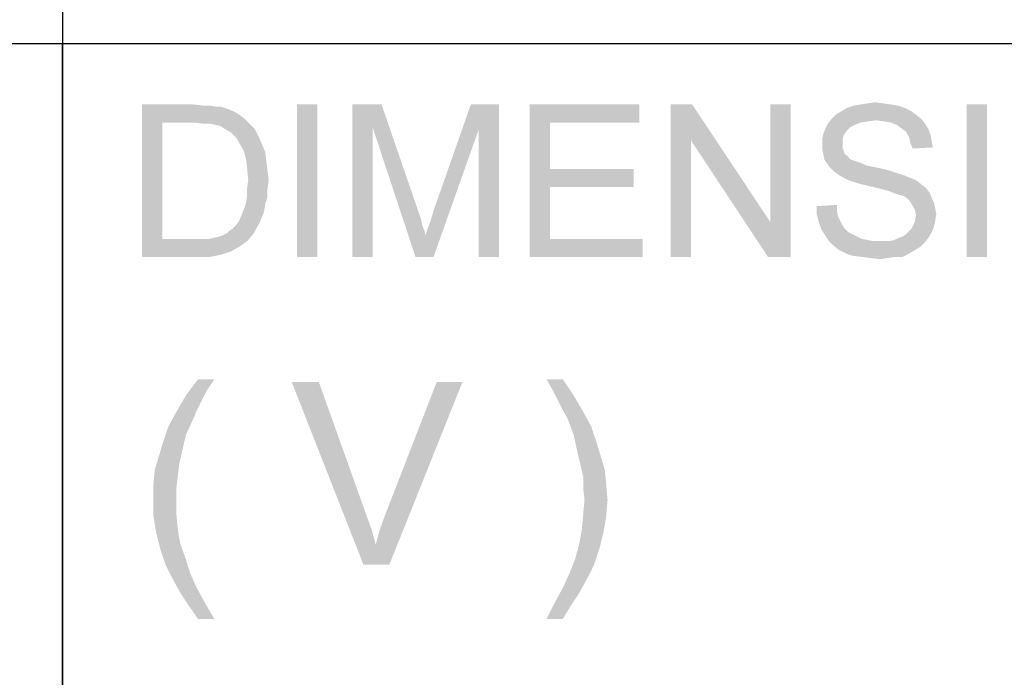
# Model space of a CAD drawing. Extents: x 0 to 841, y 0 to 594.
# Tile 65 of 102: x 708 to 724, y 53 to 63. Entities that reach past the tile are written whole.
import ezdxf

# ---------------------------------------------------------------- set-up
doc = ezdxf.new("R2010")
doc.units = 0
doc.header["$LTSCALE"] = 46.255
doc.header["$MEASUREMENT"] = 0
doc.layers.get('0').update_dxf_attribs({"linetype": 'CONTINUOUS'})

msp = doc.modelspace()

# ---------------------------------------------------------------- linework, layer by layer
at = {"color": 3, "linetype": 'Continuous'}
for p, q in [((709, 80), (709, 63)), ((709, 80), (709, 15)), ((601, 63), (709, 63)), ((601, 63), (826, 63)), ((709, 37), (709, 63)), ((709, 63), (826, 63)), ((709, 63), (826, 63)), ((709, 63), (709, 37))]:
    msp.add_line(p, q, dxfattribs=at)
at = {"color": 1, "linetype": 'Continuous'}
for points in [[(710.30324, 62), (711.15509, 62), (710.63657, 61.7037)], [(710.63657, 61.7037), (710.30324, 59.5), (710.30324, 62)], [(711.15509, 62), (711.30324, 61.98148), (710.63657, 61.7037)], [(711.41435, 61.98148), (711.52546, 61.96296), (710.63657, 61.7037)], [(711.30324, 61.98148), (711.41435, 61.98148), (710.63657, 61.7037)], [(713.17361, 62), (712.84028, 59.5), (712.84028, 62)], [(712.84028, 59.5), (713.17361, 62), (713.17361, 59.5)], [(713.74769, 62), (714.22917, 62), (714.08102, 61.62963)], [(714.08102, 61.62963), (713.74769, 59.5), (713.74769, 62)], [(714.08102, 61.62963), (714.22917, 62), (714.84028, 60.22222)], [(715.82176, 61.59259), (715.08102, 60.25926), (715.69213, 62)], [(715.69213, 62), (716.15509, 62), (715.82176, 61.59259)], [(715.82176, 59.5), (715.82176, 61.59259), (716.15509, 62)], [(715.82176, 59.5), (716.15509, 62), (716.15509, 59.5)], [(716.65509, 62), (718.45139, 62), (716.98843, 61.7037)], [(716.98843, 61.7037), (716.65509, 59.5), (716.65509, 62)], [(716.98843, 61.7037), (718.45139, 62), (718.45139, 61.7037)], [(719.32176, 62), (719.30324, 61.40741), (718.96991, 59.5)], [(719.32176, 62), (718.96991, 59.5), (718.96991, 62)], [(719.30324, 61.40741), (719.32176, 62), (720.59954, 60.07407)], [(720.5625, 59.5), (720.59954, 60.07407), (720.93287, 62)], [(720.5625, 59.5), (720.93287, 62), (720.93287, 59.5)], [(720.93287, 62), (720.59954, 60.07407), (720.59954, 62)], [(722.69213, 61.98148), (721.8588, 61.94444), (721.96991, 61.98148)], [(721.8588, 61.94444), (722.69213, 61.98148), (722.80324, 61.94444)], [(722.58102, 62), (721.96991, 61.98148), (722.08102, 62)], [(721.96991, 61.98148), (722.58102, 62), (722.69213, 61.98148)], [(722.45139, 62.01852), (722.08102, 62), (722.19213, 62.01852)], [(722.08102, 62), (722.45139, 62.01852), (722.58102, 62)], [(722.19213, 62.01852), (722.32176, 62.03704), (722.45139, 62.01852)], [(724.15509, 62), (723.82176, 59.5), (723.82176, 62)], [(723.82176, 59.5), (724.15509, 62), (724.15509, 59.5)], [(711.59954, 61.96296), (711.71065, 61.92593), (710.63657, 61.7037)], [(711.52546, 61.96296), (711.59954, 61.96296), (710.63657, 61.7037)], [(711.71065, 61.92593), (711.80324, 61.88889), (710.63657, 61.7037)], [(711.80324, 61.88889), (711.89583, 61.83333), (710.63657, 61.7037)], [(711.89583, 61.83333), (711.96991, 61.77778), (710.63657, 61.7037)], [(722.98843, 61.83333), (721.61806, 61.77778), (721.67361, 61.83333)], [(721.61806, 61.77778), (722.98843, 61.83333), (723.08102, 61.75926)], [(722.91435, 61.88889), (721.67361, 61.83333), (721.7662, 61.88889)], [(721.67361, 61.83333), (722.91435, 61.88889), (722.98843, 61.83333)], [(722.80324, 61.94444), (721.7662, 61.88889), (721.8588, 61.94444)], [(721.7662, 61.88889), (722.80324, 61.94444), (722.91435, 61.88889)], [(710.63657, 61.7037), (710.63657, 59.7963), (710.30324, 59.5)], [(711.15509, 61.7037), (710.63657, 61.7037), (711.96991, 61.77778)], [(711.30324, 61.68519), (711.15509, 61.7037), (711.96991, 61.77778)], [(711.41435, 61.68519), (711.30324, 61.68519), (711.96991, 61.77778)], [(711.41435, 61.68519), (711.96991, 61.77778), (712.0625, 61.68519)], [(712.0625, 61.68519), (711.50694, 61.66667), (711.41435, 61.68519)], [(711.58102, 61.64815), (711.50694, 61.66667), (712.0625, 61.68519)], [(711.67361, 61.59259), (711.58102, 61.64815), (712.0625, 61.68519)], [(711.67361, 61.59259), (712.0625, 61.68519), (712.15509, 61.59259)], [(716.98843, 61.7037), (716.98843, 60.94445), (716.65509, 59.5)], [(721.98843, 61.66667), (721.50694, 61.61111), (721.54398, 61.68519)], [(721.98843, 61.66667), (721.91435, 61.62963), (721.50694, 61.61111)], [(722.34028, 61.74074), (721.54398, 61.68519), (721.61806, 61.77778)], [(722.34028, 61.74074), (722.19213, 61.72222), (721.54398, 61.68519)], [(722.19213, 61.72222), (722.08102, 61.7037), (721.54398, 61.68519)], [(721.54398, 61.68519), (722.08102, 61.7037), (721.98843, 61.66667)], [(721.61806, 61.77778), (723.08102, 61.75926), (722.34028, 61.74074)], [(722.46991, 61.72222), (722.34028, 61.74074), (723.08102, 61.75926)], [(722.58102, 61.7037), (722.46991, 61.72222), (723.08102, 61.75926)], [(722.58102, 61.7037), (723.08102, 61.75926), (723.13657, 61.68519)], [(723.13657, 61.68519), (722.67361, 61.66667), (722.58102, 61.7037)], [(722.74769, 61.61111), (722.67361, 61.66667), (723.13657, 61.68519)], [(722.74769, 61.61111), (723.13657, 61.68519), (723.19213, 61.59259)], [(712.15509, 61.59259), (711.7662, 61.53704), (711.67361, 61.59259)], [(711.7662, 61.53704), (712.15509, 61.59259), (712.21065, 61.48148)], [(712.21065, 61.48148), (711.84028, 61.46296), (711.7662, 61.53704)], [(713.74769, 59.5), (714.08102, 61.62963), (714.08102, 59.5)], [(714.84028, 60.22222), (714.78472, 59.5), (714.08102, 61.62963)], [(714.78472, 59.5), (714.95139, 59.85185), (715.82176, 61.59259)], [(714.78472, 59.5), (715.82176, 61.59259), (715.08102, 59.5)], [(714.95139, 59.85185), (714.96991, 59.92593), (715.82176, 61.59259)], [(714.96991, 59.92593), (715.00694, 60.01852), (715.82176, 61.59259)], [(715.00694, 60.01852), (715.04398, 60.12963), (715.82176, 61.59259)], [(715.04398, 60.12963), (715.08102, 60.25926), (715.82176, 61.59259)], [(721.80324, 61.5), (721.45139, 61.42592), (721.46991, 61.51852)], [(721.45139, 61.42592), (721.80324, 61.5), (721.78472, 61.42592)], [(721.8588, 61.57407), (721.46991, 61.51852), (721.50694, 61.61111)], [(721.46991, 61.51852), (721.8588, 61.57407), (721.80324, 61.5)], [(721.50694, 61.61111), (721.91435, 61.62963), (721.8588, 61.57407)], [(723.19213, 61.59259), (722.82176, 61.55556), (722.74769, 61.61111)], [(722.82176, 61.55556), (723.19213, 61.59259), (723.22917, 61.5)], [(723.22917, 61.5), (722.87731, 61.46296), (722.82176, 61.55556)], [(722.87731, 61.46296), (723.22917, 61.5), (723.24769, 61.38889)], [(711.89583, 61.37037), (711.84028, 61.46296), (712.21065, 61.48148)], [(711.89583, 61.37037), (712.21065, 61.48148), (712.2662, 61.35185)], [(712.2662, 61.35185), (711.96991, 61.24074), (711.89583, 61.37037)], [(711.96991, 61.24074), (712.2662, 61.35185), (712.32176, 61.22222)], [(718.96991, 59.5), (719.30324, 61.40741), (719.30324, 59.5)], [(720.59954, 60.07407), (720.5625, 59.5), (719.30324, 61.40741)], [(721.78472, 61.42592), (721.78472, 61.35185), (721.45139, 61.33333)], [(721.78472, 61.42592), (721.45139, 61.33333), (721.45139, 61.42592)], [(721.45139, 61.33333), (721.78472, 61.35185), (721.78472, 61.2963)], [(721.78472, 61.2963), (721.45139, 61.25926), (721.45139, 61.33333)], [(723.24769, 61.38889), (722.89583, 61.37037), (722.87731, 61.46296)], [(722.89583, 61.37037), (723.24769, 61.38889), (723.2662, 61.2963)], [(723.2662, 61.2963), (722.93287, 61.27778), (722.89583, 61.37037)], [(712.32176, 61.22222), (712.00694, 61.11111), (711.96991, 61.24074)], [(712.00694, 61.11111), (712.32176, 61.22222), (712.34028, 61.07407)], [(721.45139, 61.25926), (721.78472, 61.2963), (721.80324, 61.24074)], [(721.80324, 61.24074), (721.46991, 61.18518), (721.45139, 61.25926)], [(721.46991, 61.18518), (721.80324, 61.24074), (721.82176, 61.18518)], [(721.82176, 61.18518), (721.48843, 61.09259), (721.46991, 61.18518)], [(721.82176, 61.18518), (721.87731, 61.14815), (721.48843, 61.09259)], [(712.34028, 61.07407), (712.02546, 60.94444), (712.00694, 61.11111)], [(712.02546, 60.94444), (712.34028, 61.07407), (712.3588, 60.92593)], [(721.87731, 61.14815), (721.89583, 61.11111), (721.48843, 61.09259)], [(721.48843, 61.09259), (721.89583, 61.11111), (721.93287, 61.09259)], [(721.93287, 61.09259), (721.52546, 61.03704), (721.48843, 61.09259)], [(721.93287, 61.09259), (721.98843, 61.07407), (721.52546, 61.03704)], [(721.98843, 61.07407), (722.04398, 61.05556), (721.52546, 61.03704)], [(721.52546, 61.03704), (722.04398, 61.05556), (722.09954, 61.03704)], [(722.09954, 61.03704), (721.58102, 60.96296), (721.52546, 61.03704)], [(722.09954, 61.03704), (722.17361, 61), (721.58102, 60.96296)], [(712.3588, 60.92593), (712.04398, 60.75926), (712.02546, 60.94444)], [(712.04398, 60.75926), (712.3588, 60.92593), (712.37731, 60.75926)], [(716.98843, 60.94445), (716.98843, 60.64815), (716.65509, 59.5)], [(716.98843, 60.64815), (718.3588, 60.94445), (718.3588, 60.64815)], [(716.98843, 60.94445), (718.3588, 60.94445), (716.98843, 60.64815)], [(722.17361, 61), (722.2662, 60.98148), (721.58102, 60.96296)], [(721.58102, 60.96296), (722.2662, 60.98148), (722.3588, 60.96296)], [(722.3588, 60.96296), (721.63657, 60.90741), (721.58102, 60.96296)], [(722.3588, 60.96296), (722.52546, 60.92593), (721.63657, 60.90741)], [(721.63657, 60.90741), (722.52546, 60.92593), (722.69213, 60.87037)], [(722.69213, 60.87037), (721.71065, 60.85185), (721.63657, 60.90741)], [(721.71065, 60.85185), (722.69213, 60.87037), (722.80324, 60.83333)], [(722.80324, 60.83333), (721.80324, 60.7963), (721.71065, 60.85185)], [(712.37731, 60.75926), (712.02546, 60.62963), (712.04398, 60.75926)], [(712.02546, 60.62963), (712.37731, 60.75926), (712.3588, 60.61111)], [(721.80324, 60.7963), (722.80324, 60.83333), (722.89583, 60.7963)], [(722.89583, 60.7963), (721.87731, 60.75926), (721.80324, 60.7963)], [(721.87731, 60.75926), (722.89583, 60.7963), (722.98843, 60.75926)], [(722.98843, 60.75926), (721.98843, 60.72222), (721.87731, 60.75926)], [(722.11806, 60.68519), (721.98843, 60.72222), (722.98843, 60.75926)], [(722.11806, 60.68519), (722.98843, 60.75926), (723.08102, 60.68519)], [(723.08102, 60.68519), (722.28472, 60.64815), (722.11806, 60.68519)], [(722.28472, 60.64815), (723.08102, 60.68519), (723.15509, 60.62963)], [(712.3588, 60.61111), (712.02546, 60.5), (712.02546, 60.62963)], [(712.02546, 60.5), (712.3588, 60.61111), (712.3588, 60.48148)], [(716.98843, 60.64815), (716.98843, 59.7963), (716.65509, 59.5)], [(723.15509, 60.62963), (722.43287, 60.61111), (722.28472, 60.64815)], [(722.5625, 60.57407), (722.43287, 60.61111), (723.15509, 60.62963)], [(722.5625, 60.57407), (723.15509, 60.62963), (723.21065, 60.55556)], [(723.21065, 60.55556), (722.65509, 60.53704), (722.5625, 60.57407)], [(722.71065, 60.51852), (722.65509, 60.53704), (723.21065, 60.55556)], [(722.78472, 60.5), (722.71065, 60.51852), (723.21065, 60.55556)], [(722.84028, 60.46296), (722.78472, 60.5), (723.21065, 60.55556)], [(722.84028, 60.46296), (723.21065, 60.55556), (723.24769, 60.46296)], [(712.32176, 60.37037), (711.96991, 60.27778), (712.00694, 60.38889)], [(711.96991, 60.27778), (712.32176, 60.37037), (712.30324, 60.24074)], [(712.3588, 60.48148), (712.00694, 60.38889), (712.02546, 60.5)], [(712.00694, 60.38889), (712.3588, 60.48148), (712.32176, 60.37037)], [(723.24769, 60.46296), (722.87731, 60.42593), (722.84028, 60.46296)], [(722.87731, 60.42593), (723.24769, 60.46296), (723.28472, 60.38889)], [(723.28472, 60.38889), (722.91435, 60.37037), (722.87731, 60.42593)], [(722.91435, 60.37037), (723.28472, 60.38889), (723.30324, 60.2963)], [(723.30324, 60.2963), (722.96991, 60.27778), (722.91435, 60.37037)], [(712.30324, 60.24074), (711.93287, 60.18519), (711.96991, 60.27778)], [(711.93287, 60.18519), (712.30324, 60.24074), (712.2662, 60.14815)], [(714.84028, 60.22222), (714.87731, 60.11111), (714.78472, 59.5)], [(721.3588, 60.33333), (721.69213, 60.35185), (721.69213, 60.25926)], [(721.69213, 60.25926), (721.3588, 60.2037), (721.3588, 60.33333)], [(721.3588, 60.2037), (721.69213, 60.25926), (721.71065, 60.16667)], [(721.71065, 60.16667), (721.39583, 60.07408), (721.3588, 60.2037)], [(722.96991, 60.27778), (723.30324, 60.2963), (723.32176, 60.2037)], [(723.32176, 60.2037), (722.98843, 60.18519), (722.96991, 60.27778)], [(722.98843, 60.18519), (723.32176, 60.2037), (723.30324, 60.09259)], [(711.78472, 59.96296), (711.84028, 60.01852), (712.22917, 60.05556)], [(711.78472, 59.96296), (712.22917, 60.05556), (712.17361, 59.96296)], [(712.22917, 60.05556), (711.84028, 60.01852), (711.89583, 60.09259)], [(712.2662, 60.14815), (711.89583, 60.09259), (711.93287, 60.18519)], [(711.89583, 60.09259), (712.2662, 60.14815), (712.22917, 60.05556)], [(714.87731, 60.11111), (714.89583, 60.01852), (714.78472, 59.5)], [(721.71065, 60.16667), (721.74769, 60.09259), (721.39583, 60.07408)], [(721.39583, 60.07408), (721.74769, 60.09259), (721.78472, 60.01852)], [(721.78472, 60.01852), (721.43287, 59.96296), (721.39583, 60.07408)], [(723.28472, 60), (722.91435, 59.96296), (722.96991, 60.07408)], [(723.30324, 60.09259), (722.96991, 60.07408), (722.98843, 60.18519)], [(722.96991, 60.07408), (723.30324, 60.09259), (723.28472, 60)], [(711.39583, 59.7963), (711.48843, 59.81481), (712.13657, 59.88889)], [(711.39583, 59.7963), (712.13657, 59.88889), (712.02546, 59.75926)], [(711.48843, 59.81481), (711.5625, 59.83333), (712.13657, 59.88889)], [(711.5625, 59.83333), (711.61806, 59.85185), (712.13657, 59.88889)], [(712.13657, 59.88889), (711.61806, 59.85185), (711.69213, 59.88889)], [(711.69213, 59.88889), (711.72917, 59.92593), (712.17361, 59.96296)], [(711.69213, 59.88889), (712.17361, 59.96296), (712.13657, 59.88889)], [(712.17361, 59.96296), (711.72917, 59.92593), (711.78472, 59.96296)], [(714.89583, 60.01852), (714.93287, 59.92593), (714.78472, 59.5)], [(714.93287, 59.92593), (714.95139, 59.85185), (714.78472, 59.5)], [(721.43287, 59.96296), (721.78472, 60.01852), (721.82176, 59.96296)], [(721.82176, 59.96296), (721.48843, 59.87037), (721.43287, 59.96296)], [(721.82176, 59.96296), (721.87731, 59.90741), (721.48843, 59.87037)], [(721.48843, 59.87037), (721.87731, 59.90741), (721.95139, 59.87037)], [(722.71065, 59.81481), (722.7662, 59.83333), (723.24769, 59.90741)], [(722.71065, 59.81481), (723.24769, 59.90741), (723.19213, 59.81481)], [(722.7662, 59.83333), (722.82176, 59.87037), (723.24769, 59.90741)], [(723.24769, 59.90741), (722.82176, 59.87037), (722.87731, 59.92593)], [(722.87731, 59.92593), (722.91435, 59.96296), (723.28472, 60)], [(722.87731, 59.92593), (723.28472, 60), (723.24769, 59.90741)], [(711.39583, 59.7963), (712.02546, 59.75926), (710.30324, 59.5)], [(711.28472, 59.7963), (711.39583, 59.7963), (710.30324, 59.5)], [(711.17361, 59.7963), (711.28472, 59.7963), (710.30324, 59.5)], [(710.63657, 59.7963), (711.17361, 59.7963), (710.30324, 59.5)], [(712.02546, 59.75926), (711.89583, 59.66667), (710.30324, 59.5)], [(716.98843, 59.7963), (718.50694, 59.7963), (716.65509, 59.5)], [(716.65509, 59.5), (718.50694, 59.7963), (718.50694, 59.5)], [(721.95139, 59.87037), (721.5625, 59.75926), (721.48843, 59.87037)], [(721.95139, 59.87037), (722.02546, 59.83333), (721.5625, 59.75926)], [(722.02546, 59.83333), (722.09954, 59.7963), (721.5625, 59.75926)], [(722.09954, 59.7963), (722.19213, 59.77778), (721.5625, 59.75926)], [(721.5625, 59.75926), (722.19213, 59.77778), (722.28472, 59.75926)], [(722.28472, 59.75926), (721.63657, 59.68519), (721.5625, 59.75926)], [(722.5625, 59.75926), (723.13657, 59.74074), (721.63657, 59.68519)], [(722.46991, 59.75926), (722.5625, 59.75926), (721.63657, 59.68519)], [(722.39583, 59.75926), (722.46991, 59.75926), (721.63657, 59.68519)], [(722.28472, 59.75926), (722.39583, 59.75926), (721.63657, 59.68519)], [(721.63657, 59.68519), (723.13657, 59.74074), (723.0625, 59.66667)], [(722.5625, 59.75926), (722.63657, 59.77778), (723.19213, 59.81481)], [(722.5625, 59.75926), (723.19213, 59.81481), (723.13657, 59.74074)], [(723.19213, 59.81481), (722.63657, 59.77778), (722.71065, 59.81481)], [(711.89583, 59.66667), (711.7662, 59.59259), (710.30324, 59.5)], [(711.7662, 59.59259), (711.59954, 59.53704), (710.30324, 59.5)], [(723.0625, 59.66667), (721.72917, 59.61111), (721.63657, 59.68519)], [(721.72917, 59.61111), (723.0625, 59.66667), (722.96991, 59.61111)], [(722.96991, 59.61111), (721.84028, 59.55556), (721.72917, 59.61111)], [(721.84028, 59.55556), (722.96991, 59.61111), (722.87731, 59.55556)], [(722.87731, 59.55556), (721.95139, 59.51852), (721.84028, 59.55556)], [(722.09954, 59.5), (721.95139, 59.51852), (722.87731, 59.55556)], [(722.65509, 59.5), (722.09954, 59.5), (722.87731, 59.55556)], [(722.65509, 59.5), (722.87731, 59.55556), (722.7662, 59.5)], [(711.19213, 59.5), (710.30324, 59.5), (711.59954, 59.53704)], [(711.19213, 59.5), (711.59954, 59.53704), (711.41435, 59.5)], [(722.65509, 59.5), (722.24769, 59.48148), (722.09954, 59.5)], [(722.24769, 59.48148), (722.65509, 59.5), (722.52546, 59.48148)], [(722.52546, 59.48148), (722.39583, 59.46296), (722.24769, 59.48148)]]:
    msp.add_solid(points, dxfattribs=at)
at = {"color": 6, "linetype": 'Continuous'}
for points in [[(711.48902, 57.49444), (711.35568, 57.29444), (711.02235, 57.22778)], [(711.48902, 57.49444), (711.02235, 57.22778), (711.22235, 57.49444)], [(717.20013, 57.49444), (717.04457, 57.29444), (716.93346, 57.49444)], [(717.04457, 57.29444), (717.20013, 57.49444), (717.37791, 57.22778)], [(711.02235, 57.22778), (711.35568, 57.29444), (711.2668, 57.11667)], [(713.20013, 57.45), (713.93346, 54.45), (712.75568, 57.45)], [(713.20013, 57.45), (713.97791, 55.27222), (713.93346, 54.45)], [(714.13346, 54.78333), (714.20013, 55.02778), (715.55568, 57.45)], [(714.13346, 54.78333), (715.55568, 57.45), (714.35568, 54.45)], [(714.20013, 55.02778), (714.28902, 55.27222), (715.55568, 57.45)], [(715.55568, 57.45), (714.28902, 55.27222), (715.13346, 57.45)], [(717.37791, 57.22778), (717.13346, 57.11667), (717.04457, 57.29444)], [(711.2668, 57.11667), (710.8668, 56.96111), (711.02235, 57.22778)], [(717.20013, 56.98333), (717.13346, 57.11667), (717.37791, 57.22778)], [(717.20013, 56.98333), (717.37791, 57.22778), (717.53346, 56.96111)], [(711.2668, 57.11667), (711.20013, 56.98333), (710.8668, 56.96111)], [(710.8668, 56.96111), (711.20013, 56.98333), (711.15568, 56.87222)], [(717.53346, 56.96111), (717.2668, 56.87222), (717.20013, 56.98333)], [(711.15568, 56.87222), (710.73346, 56.71667), (710.8668, 56.96111)], [(710.73346, 56.71667), (711.15568, 56.87222), (711.02235, 56.58333)], [(717.2668, 56.87222), (717.53346, 56.96111), (717.6668, 56.71667)], [(717.6668, 56.71667), (717.37791, 56.58333), (717.2668, 56.87222)], [(711.02235, 56.58333), (710.64457, 56.45), (710.73346, 56.71667)], [(717.37791, 56.58333), (717.6668, 56.71667), (717.75568, 56.45)], [(710.64457, 56.45), (711.02235, 56.58333), (710.95568, 56.29444)], [(717.75568, 56.45), (717.44457, 56.27222), (717.37791, 56.58333)], [(710.95568, 56.29444), (710.57791, 56.22778), (710.64457, 56.45)], [(717.44457, 56.27222), (717.75568, 56.45), (717.82235, 56.22778)], [(710.91124, 56.09444), (710.51124, 56.00556), (710.57791, 56.22778)], [(710.57791, 56.22778), (710.95568, 56.29444), (710.91124, 56.09444)], [(717.82235, 56.22778), (717.48902, 56.09444), (717.44457, 56.27222)], [(717.48902, 56.09444), (717.82235, 56.22778), (717.88902, 56.00556)], [(710.88902, 55.89444), (710.48902, 55.76111), (710.51124, 56.00556)], [(710.51124, 56.00556), (710.91124, 56.09444), (710.88902, 55.89444)], [(717.88902, 56.00556), (717.53346, 55.89444), (717.48902, 56.09444)], [(717.53346, 55.89444), (717.88902, 56.00556), (717.91124, 55.76111)], [(710.48902, 55.76111), (710.88902, 55.89444), (710.8668, 55.71667)], [(717.91124, 55.76111), (717.53346, 55.71667), (717.53346, 55.89444)], [(710.8668, 55.71667), (710.48902, 55.51666), (710.48902, 55.76111)], [(710.48902, 55.51666), (710.8668, 55.71667), (710.8668, 55.51666)], [(717.55568, 55.51666), (717.53346, 55.71667), (717.91124, 55.76111)], [(717.55568, 55.51666), (717.91124, 55.76111), (717.93346, 55.51666)], [(710.8668, 55.51666), (710.8668, 55.27222), (710.48902, 55.25)], [(710.8668, 55.51666), (710.48902, 55.25), (710.48902, 55.51666)], [(717.93346, 55.51666), (717.53346, 55.27222), (717.55568, 55.51666)], [(717.53346, 55.27222), (717.93346, 55.51666), (717.91124, 55.25)], [(710.48902, 55.25), (710.8668, 55.27222), (710.88902, 55.02778)], [(710.88902, 55.02778), (710.53346, 54.98333), (710.48902, 55.25)], [(713.97791, 55.27222), (714.0668, 55.02778), (713.93346, 54.45)], [(717.91124, 55.25), (717.51124, 55.02778), (717.53346, 55.27222)], [(717.51124, 55.02778), (717.91124, 55.25), (717.8668, 54.98333)], [(710.53346, 54.98333), (710.88902, 55.02778), (710.93346, 54.78333)], [(710.93346, 54.78333), (710.60013, 54.71667), (710.53346, 54.98333)], [(714.0668, 55.02778), (714.13346, 54.78333), (713.93346, 54.45)], [(717.8668, 54.98333), (717.4668, 54.78333), (717.51124, 55.02778)], [(717.4668, 54.78333), (717.8668, 54.98333), (717.80013, 54.71667)], [(710.60013, 54.71667), (710.93346, 54.78333), (711.02235, 54.53889)], [(711.02235, 54.53889), (710.68902, 54.45), (710.60013, 54.71667)], [(714.35568, 54.45), (713.93346, 54.45), (714.13346, 54.78333)], [(717.80013, 54.71667), (717.40013, 54.53889), (717.4668, 54.78333)], [(717.40013, 54.53889), (717.80013, 54.71667), (717.71124, 54.45)], [(710.68902, 54.45), (711.02235, 54.53889), (711.08902, 54.31667)], [(711.08902, 54.31667), (710.80013, 54.22778), (710.68902, 54.45)], [(717.71124, 54.45), (717.31124, 54.31667), (717.40013, 54.53889)], [(717.31124, 54.31667), (717.71124, 54.45), (717.60013, 54.22778)], [(710.80013, 54.22778), (711.08902, 54.31667), (711.20013, 54.07222)], [(711.20013, 54.07222), (710.93346, 53.98333), (710.80013, 54.22778)], [(717.60013, 54.22778), (717.20013, 54.07222), (717.31124, 54.31667)], [(717.20013, 54.07222), (717.60013, 54.22778), (717.4668, 53.98333)], [(710.93346, 53.98333), (711.20013, 54.07222), (711.33346, 53.82778)], [(717.4668, 53.98333), (717.0668, 53.82778), (717.20013, 54.07222)], [(711.33346, 53.82778), (711.0668, 53.78333), (710.93346, 53.98333)], [(717.0668, 53.82778), (717.4668, 53.98333), (717.33346, 53.78333)], [(711.22235, 53.56111), (711.0668, 53.78333), (711.33346, 53.82778)], [(711.22235, 53.56111), (711.33346, 53.82778), (711.48902, 53.56111)], [(717.33346, 53.78333), (716.93346, 53.56111), (717.0668, 53.82778)], [(716.93346, 53.56111), (717.33346, 53.78333), (717.20013, 53.56111)]]:
    msp.add_solid(points, dxfattribs=at)

doc.saveas('drawing.dxf')
